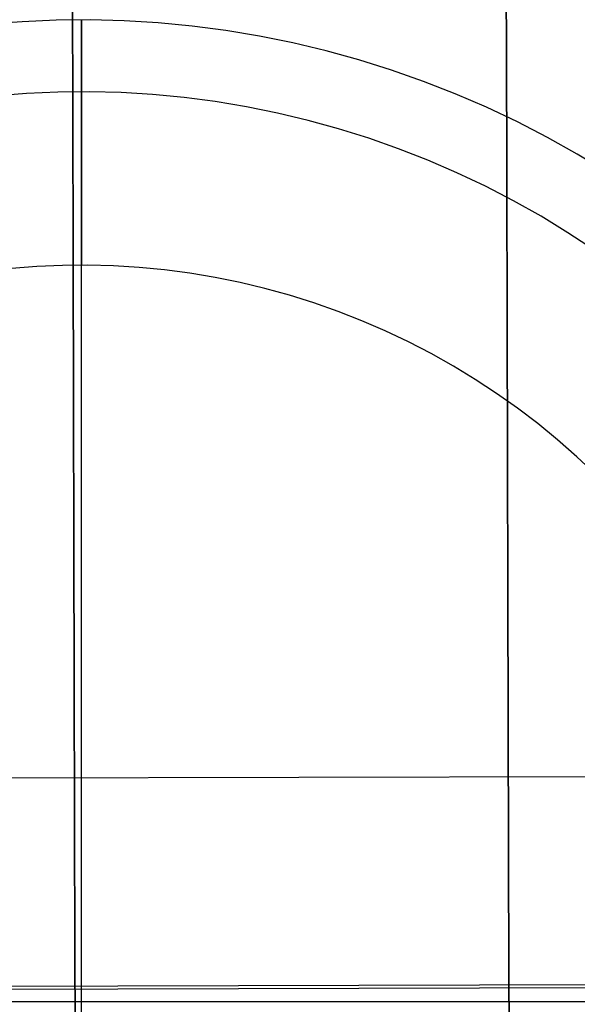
# Model space of a CAD drawing. Header units: millimetres. Extents: x -232 to 233, y -198 to 267.
# Tile 65 of 80: x -0.5 to 4.04, y 207.98 to 216. Entities that reach past the tile are written whole.
import ezdxf

# ---------------------------------------------------------------- set-up
doc = ezdxf.new("R2010")
doc.units = ezdxf.units.MM
doc.layers.add('Volume$Volume', color=7, linetype='Continuous', true_color=0x000000)

msp = doc.modelspace()

# ---------------------------------------------------------------- linework, layer by layer
at = {"layer": 'Volume$Volume'}
for p, q in [((3.462, 215.8258, 73.8725), (3.4589, 216.9906, 74.3286)), ((3.4589, 216.9906, 6.7718), (3.462, 215.8258, 7.2279)), ((3.462, 215.8258, 73.8725), (3.4589, 216.9906, 74.3286)), ((3.4589, 216.9906, 6.7718), (3.462, 215.8258, 7.2279)), ((-0.072, 215.2589, 75.2267), (-0.0752, 216.471, 75.7013)), ((-0.0752, 216.471, 5.3991), (-0.072, 215.2589, 5.8737)), ((-0.072, 215.2589, 75.2267), (-0.0752, 216.471, 75.7013)), ((-0.0752, 216.471, 5.3991), (-0.072, 215.2589, 5.8737)), ((-0.4857, 215.9852, 80.5502), (-0.7625, 215.9636, 80.5502)), ((-0.4857, 215.9852, 566.0502), (-0.7625, 215.9636, 566.0502)), ((-0.4857, 215.9852, 324.3002), (-0.7625, 215.9636, 324.3002)), ((-0.2083, 215.9973, 80.5502), (-0.4857, 215.9852, 80.5502)), ((-0.2083, 215.9973, 566.0502), (-0.4857, 215.9852, 566.0502)), ((-0.2083, 215.9973, 324.3002), (-0.4857, 215.9852, 324.3002)), ((0.0694, 215.9997, 80.5502), (-0.2083, 215.9973, 80.5502)), ((0.0694, 215.9997, 566.0502), (-0.2083, 215.9973, 566.0502)), ((0.0694, 215.9997, 324.3002), (-0.2083, 215.9973, 324.3002)), ((0, 200, 80.5502), (0, 216, 80.5502)), ((0, 216, 80.5502), (0, 216, 566.0502)), ((0, 216, 566.0502), (0, 215.9988, 566.1185)), ((0, 215.9988, 566.1185), (0, 215.9953, 566.1867)), ((0, 215.9953, 566.1867), (0, 215.9895, 566.2547)), ((0, 215.9895, 566.2547), (0, 215.9814, 566.3225)), ((0, 215.9814, 566.3225), (0, 215.9709, 566.39)), ((0, 215.9709, 566.39), (0, 215.9582, 566.4571)), ((0, 215.9582, 566.4571), (0, 215.9431, 566.5237)), ((0, 215.9431, 566.5237), (0, 215.9258, 566.5898)), ((0, 215.9258, 566.5898), (0, 215.9063, 566.6552)), ((0.347, 215.9925, 80.5502), (0.0694, 215.9997, 80.5502)), ((0.347, 215.9925, 566.0502), (0.0694, 215.9997, 566.0502)), ((0.347, 215.9925, 324.3002), (0.0694, 215.9997, 324.3002)), ((0.6242, 215.9756, 80.5502), (0.347, 215.9925, 80.5502)), ((0.6242, 215.9756, 566.0502), (0.347, 215.9925, 566.0502)), ((0.6242, 215.9756, 324.3002), (0.347, 215.9925, 324.3002)), ((0.9006, 215.9491, 80.5502), (0.6242, 215.9756, 80.5502)), ((0.9006, 215.9491, 566.0502), (0.6242, 215.9756, 566.0502)), ((0.9006, 215.9491, 324.3002), (0.6242, 215.9756, 324.3002)), ((1.176, 215.9131, 80.5502), (0.9006, 215.9491, 80.5502)), ((1.176, 215.9131, 566.0502), (0.9006, 215.9491, 566.0502)), ((1.176, 215.9131, 324.3002), (0.9006, 215.9491, 324.3002)), ((0, 215.9063, 566.6552), (0, 215.8845, 566.72)), ((0, 215.8845, 566.72), (0, 215.8606, 566.7839)), ((0, 215.8606, 566.7839), (0, 215.8344, 566.847)), ((1.4499, 215.8675, 80.5502), (1.176, 215.9131, 80.5502)), ((1.4499, 215.8675, 566.0502), (1.176, 215.9131, 566.0502)), ((1.4499, 215.8675, 324.3002), (1.176, 215.9131, 324.3002)), ((1.7221, 215.8124, 80.5502), (1.4499, 215.8675, 80.5502)), ((1.7221, 215.8124, 566.0502), (1.4499, 215.8675, 566.0502)), ((1.7221, 215.8124, 324.3002), (1.4499, 215.8675, 324.3002)), ((0, 215.8344, 566.847), (0, 215.8061, 566.9092)), ((0, 215.8061, 566.9092), (0, 215.7758, 566.9703)), ((0, 215.7758, 566.9703), (0, 215.7433, 567.0304)), ((1.9922, 215.748, 80.5502), (1.7221, 215.8124, 80.5502)), ((1.9922, 215.748, 566.0502), (1.7221, 215.8124, 566.0502)), ((1.9922, 215.748, 324.3002), (1.7221, 215.8124, 324.3002)), ((3.4651, 214.6776, 73.3764), (3.462, 215.8258, 73.8725)), ((3.462, 215.8258, 7.2279), (3.4651, 214.6776, 7.7241)), ((3.4651, 214.6776, 73.3764), (3.462, 215.8258, 73.8725)), ((3.462, 215.8258, 7.2279), (3.4651, 214.6776, 7.7241)), ((0, 215.7433, 567.0304), (0, 215.7088, 567.0894)), ((0, 215.7088, 567.0894), (0, 215.6724, 567.1471)), ((2.2599, 215.6742, 80.5502), (1.9922, 215.748, 80.5502)), ((2.2599, 215.6742, 566.0502), (1.9922, 215.748, 566.0502)), ((2.2599, 215.6742, 324.3002), (1.9922, 215.748, 324.3002)), ((0, 215.6724, 567.1471), (0, 215.6339, 567.2036)), ((0, 215.6339, 567.2036), (0, 215.5936, 567.2587)), ((2.5249, 215.5911, 80.5502), (2.2599, 215.6742, 80.5502)), ((2.5249, 215.5911, 566.0502), (2.2599, 215.6742, 566.0502)), ((2.5249, 215.5911, 324.3002), (2.2599, 215.6742, 324.3002)), ((0, 215.5936, 567.2587), (0, 215.5514, 567.3124)), ((0, 215.5514, 567.3124), (0, 215.5074, 567.3646)), ((2.7868, 215.4989, 80.5502), (2.5249, 215.5911, 80.5502)), ((2.7868, 215.4989, 566.0502), (2.5249, 215.5911, 566.0502)), ((2.7868, 215.4989, 324.3002), (2.5249, 215.5911, 324.3002)), ((0, 215.5074, 567.3646), (0, 215.4617, 567.4153)), ((0, 215.4617, 567.4153), (0, 215.4142, 567.4644)), ((3.0454, 215.3977, 80.5502), (2.7868, 215.4989, 80.5502)), ((3.0454, 215.3977, 566.0502), (2.7868, 215.4989, 566.0502)), ((3.0454, 215.3977, 324.3002), (2.7868, 215.4989, 324.3002)), ((-0.4501, 215.4005, 567.4644), (-0.7067, 215.3805, 567.4644)), ((-0.193, 215.4117, 567.4644), (-0.4501, 215.4005, 567.4644)), ((0.0643, 215.4139, 567.4644), (-0.193, 215.4117, 567.4644)), ((0, 215.4142, 567.4644), (0, 215.3651, 567.5119)), ((0, 215.3651, 567.5119), (0, 215.3144, 567.5576)), ((0.3216, 215.4072, 567.4644), (0.0643, 215.4139, 567.4644)), ((0.5785, 215.3916, 567.4644), (0.3216, 215.4072, 567.4644)), ((0.8347, 215.3671, 567.4644), (0.5785, 215.3916, 567.4644)), ((1.0899, 215.3337, 567.4644), (0.8347, 215.3671, 567.4644)), ((3.3003, 215.2875, 80.5502), (3.0454, 215.3977, 80.5502)), ((3.3003, 215.2875, 566.0502), (3.0454, 215.3977, 566.0502)), ((3.3003, 215.2875, 324.3002), (3.0454, 215.3977, 324.3002)), ((0, 215.3144, 567.5576), (0, 215.2622, 567.6016)), ((1.3438, 215.2914, 567.4644), (1.0899, 215.3337, 567.4644)), ((1.596, 215.2404, 567.4644), (1.3438, 215.2914, 567.4644)), ((3.5513, 215.1686, 80.5502), (3.3003, 215.2875, 80.5502)), ((3.5513, 215.1686, 566.0502), (3.3003, 215.2875, 566.0502)), ((3.5513, 215.1686, 324.3002), (3.3003, 215.2875, 324.3002)), ((-0.0688, 214.064, 74.7104), (-0.072, 215.2589, 75.2267)), ((-0.072, 215.2589, 5.8737), (-0.0688, 214.064, 6.39)), ((-0.0688, 214.064, 74.7104), (-0.072, 215.2589, 75.2267)), ((-0.072, 215.2589, 5.8737), (-0.0688, 214.064, 6.39)), ((0, 215.2622, 567.6016), (0, 215.2085, 567.6438)), ((0, 215.2085, 567.6438), (0, 215.1534, 567.6841)), ((1.8463, 215.1806, 567.4644), (1.596, 215.2404, 567.4644)), ((0, 215.1534, 567.6841), (0, 215.0969, 567.7226)), ((2.0944, 215.1122, 567.4644), (1.8463, 215.1806, 567.4644)), ((3.7979, 215.041, 80.5502), (3.5513, 215.1686, 80.5502)), ((3.7979, 215.041, 566.0502), (3.5513, 215.1686, 566.0502)), ((3.7979, 215.041, 324.3002), (3.5513, 215.1686, 324.3002)), ((0, 215.0969, 567.7226), (0, 215.0392, 567.759)), ((0, 215.0392, 567.759), (0, 214.9802, 567.7935)), ((2.34, 215.0353, 567.4644), (2.0944, 215.1122, 567.4644)), ((4.04, 214.9049, 80.5502), (3.7979, 215.041, 80.5502)), ((4.04, 214.9049, 566.0502), (3.7979, 215.041, 566.0502)), ((4.04, 214.9049, 324.3002), (3.7979, 215.041, 324.3002)), ((0, 214.9802, 567.7935), (0, 214.9201, 567.826)), ((2.5828, 214.9498, 567.4644), (2.34, 215.0353, 567.4644)), ((0, 214.9201, 567.826), (0, 214.859, 567.8564)), ((2.8224, 214.856, 567.4644), (2.5828, 214.9498, 567.4644)), ((4.2772, 214.7606, 566.0502), (4.04, 214.9049, 566.0502)), ((0, 214.859, 567.8564), (0, 214.7968, 567.8846)), ((3.0587, 214.7539, 567.4644), (2.8224, 214.856, 567.4644)), ((0, 214.7968, 567.8846), (0, 214.7337, 567.9108)), ((0, 214.7337, 567.9108), (0, 214.6698, 567.9347)), ((3.2912, 214.6437, 567.4644), (3.0587, 214.7539, 567.4644)), ((0, 214.6698, 567.9347), (0, 214.605, 567.9565)), ((3.5198, 214.5254, 567.4644), (3.2912, 214.6437, 567.4644)), ((3.4681, 213.5472, 72.8406), (3.4651, 214.6776, 73.3764)), ((3.4651, 214.6776, 7.7241), (3.4681, 213.5472, 8.2598)), ((3.4681, 213.5472, 72.8406), (3.4651, 214.6776, 73.3764)), ((3.4651, 214.6776, 7.7241), (3.4681, 213.5472, 8.2598)), ((0, 214.605, 567.9565), (0, 214.5396, 567.976)), ((0, 214.5396, 567.976), (0, 214.4735, 567.9933)), ((3.7442, 214.3993, 567.4644), (3.5198, 214.5254, 567.4644)), ((0, 214.4735, 567.9933), (0, 214.4069, 568.0084)), ((0, 214.4069, 568.0084), (0, 214.3398, 568.0211)), ((3.964, 214.2655, 567.4644), (3.7442, 214.3993, 567.4644)), ((0, 214.3398, 568.0211), (0, 214.2723, 568.0316)), ((0, 214.2723, 568.0316), (0, 214.2045, 568.0397)), ((4.1791, 214.1242, 567.4644), (3.964, 214.2655, 567.4644)), ((0, 214.2045, 568.0397), (0, 214.1365, 568.0455)), ((0, 214.1365, 568.0455), (0, 214.0683, 568.049)), ((-0.1562, 213.998, 568.0502), (-0.3643, 213.9889, 568.0502)), ((0.0521, 213.9998, 568.0502), (-0.1562, 213.998, 568.0502)), ((-0.0657, 212.8877, 74.1529), (-0.0688, 214.064, 74.7104)), ((-0.0688, 214.064, 6.39), (-0.0657, 212.8877, 6.9475)), ((-0.0657, 212.8877, 74.1529), (-0.0688, 214.064, 74.7104)), ((-0.0688, 214.064, 6.39), (-0.0657, 212.8877, 6.9475)), ((0, 214.0683, 568.049), (0, 214, 568.0502)), ((0, 202, 568.0502), (0, 214, 568.0502)), ((0.2603, 213.9944, 568.0502), (0.0521, 213.9998, 568.0502)), ((-0.3643, 213.9889, 568.0502), (-0.5719, 213.9727, 568.0502)), ((0.4682, 213.9817, 568.0502), (0.2603, 213.9944, 568.0502)), ((0.6755, 213.9619, 568.0502), (0.4682, 213.9817, 568.0502)), ((0.882, 213.9348, 568.0502), (0.6755, 213.9619, 568.0502)), ((1.0874, 213.9006, 568.0502), (0.882, 213.9348, 568.0502)), ((1.2916, 213.8593, 568.0502), (1.0874, 213.9006, 568.0502)), ((1.4942, 213.811, 568.0502), (1.2916, 213.8593, 568.0502)), ((1.6949, 213.7556, 568.0502), (1.4942, 213.811, 568.0502)), ((1.8937, 213.6933, 568.0502), (1.6949, 213.7556, 568.0502)), ((2.0901, 213.6242, 568.0502), (1.8937, 213.6933, 568.0502)), ((2.2841, 213.5482, 568.0502), (2.0901, 213.6242, 568.0502)), ((2.4753, 213.4656, 568.0502), (2.2841, 213.5482, 568.0502)), ((3.471, 212.4362, 72.266), (3.4681, 213.5472, 72.8406)), ((3.4681, 213.5472, 8.2598), (3.471, 212.4362, 8.8344)), ((3.471, 212.4362, 72.266), (3.4681, 213.5472, 72.8406)), ((3.4681, 213.5472, 8.2598), (3.471, 212.4362, 8.8344)), ((2.6635, 213.3764, 568.0502), (2.4753, 213.4656, 568.0502)), ((2.8485, 213.2808, 568.0502), (2.6635, 213.3764, 568.0502)), ((3.03, 213.1787, 568.0502), (2.8485, 213.2808, 568.0502)), ((3.2079, 213.0704, 568.0502), (3.03, 213.1787, 568.0502)), ((3.382, 212.956, 568.0502), (3.2079, 213.0704, 568.0502)), ((3.5519, 212.8357, 568.0502), (3.382, 212.956, 568.0502)), ((-0.0626, 211.7315, 73.5549), (-0.0657, 212.8877, 74.1529)), ((-0.0657, 212.8877, 6.9475), (-0.0626, 211.7315, 7.5455)), ((-0.0626, 211.7315, 73.5549), (-0.0657, 212.8877, 74.1529)), ((-0.0657, 212.8877, 6.9475), (-0.0626, 211.7315, 7.5455)), ((3.7176, 212.7095, 568.0502), (3.5519, 212.8357, 568.0502)), ((3.8788, 212.5776, 568.0502), (3.7176, 212.7095, 568.0502)), ((4.0354, 212.4402, 568.0502), (3.8788, 212.5776, 568.0502)), ((3.4739, 211.3457, 71.6531), (3.471, 212.4362, 72.266)), ((3.471, 212.4362, 8.8344), (3.4739, 211.3457, 9.4473)), ((3.4739, 211.3457, 71.6531), (3.471, 212.4362, 72.266)), ((3.471, 212.4362, 8.8344), (3.4739, 211.3457, 9.4473)), ((4.1871, 212.2975, 568.0502), (4.0354, 212.4402, 568.0502)), ((-0.0596, 210.5968, 72.9171), (-0.0626, 211.7315, 73.5549)), ((-0.0626, 211.7315, 7.5455), (-0.0596, 210.5968, 8.1833)), ((-0.0596, 210.5968, 72.9171), (-0.0626, 211.7315, 73.5549)), ((-0.0626, 211.7315, 7.5455), (-0.0596, 210.5968, 8.1833)), ((3.4768, 210.2772, 71.0028), (3.4739, 211.3457, 71.6531)), ((3.4739, 211.3457, 9.4473), (3.4768, 210.2772, 10.0976)), ((3.4768, 210.2772, 71.0028), (3.4739, 211.3457, 71.6531)), ((3.4739, 211.3457, 9.4473), (3.4768, 210.2772, 10.0976)), ((-0.0567, 209.4848, 72.2404), (-0.0596, 210.5968, 72.9171)), ((-0.0596, 210.5968, 8.1833), (-0.0567, 209.4848, 8.86)), ((-0.0567, 209.4848, 72.2404), (-0.0596, 210.5968, 72.9171)), ((-0.0596, 210.5968, 8.1833), (-0.0567, 209.4848, 8.86)), ((3.4796, 209.2319, 70.3158), (3.4768, 210.2772, 71.0028)), ((3.4768, 210.2772, 10.0976), (3.4796, 209.2319, 10.7846)), ((3.4796, 209.2319, 70.3158), (3.4768, 210.2772, 71.0028)), ((3.4768, 210.2772, 10.0976), (3.4796, 209.2319, 10.7846)), ((4.6411, 209.8336, 61.9592), (-5.7562, 209.806, 61.9592)), ((4.6411, 209.8336, 61.9592), (-5.7562, 209.806, 61.9592)), ((-0.0538, 208.3971, 71.5254), (-0.0567, 209.4848, 72.2404)), ((-0.0567, 209.4848, 8.86), (-0.0538, 208.3971, 9.575)), ((-0.0538, 208.3971, 71.5254), (-0.0567, 209.4848, 72.2404)), ((-0.0567, 209.4848, 8.86), (-0.0538, 208.3971, 9.575)), ((3.4823, 208.2111, 69.5929), (3.4796, 209.2319, 70.3158)), ((3.4796, 209.2319, 10.7846), (3.4823, 208.2111, 11.5075)), ((3.4823, 208.2111, 69.5929), (3.4796, 209.2319, 70.3158)), ((3.4796, 209.2319, 10.7846), (3.4823, 208.2111, 11.5075)), ((-0.0509, 207.3347, 70.7732), (-0.0538, 208.3971, 71.5254)), ((-0.0538, 208.3971, 9.575), (-0.0509, 207.3347, 10.3273)), ((-0.0509, 207.3347, 70.7732), (-0.0538, 208.3971, 71.5254)), ((-0.0538, 208.3971, 9.575), (-0.0509, 207.3347, 10.3273)), ((3.4849, 207.216, 68.835), (3.4823, 208.2111, 69.5929)), ((3.4823, 208.2111, 11.5075), (3.4849, 207.216, 12.2654)), ((3.4849, 207.216, 68.835), (3.4823, 208.2111, 69.5929)), ((3.4823, 208.2111, 11.5075), (3.4849, 207.216, 12.2654)), ((8.5788, 208.1227, 80.5502), (-9.6847, 208.0741, 80.5502)), ((8.5788, 208.1227, 80.5502), (-9.6847, 208.0741, 80.5502)), ((7.5788, 208.12, 79.5502), (-8.6847, 208.0768, 79.5502)), ((7.5788, 208.12, 79.5502), (-8.6847, 208.0768, 79.5502)), ((4.6456, 208.1379, 20.8369), (-5.7517, 208.1102, 20.8369)), ((4.6456, 208.1379, 20.8369), (-5.7517, 208.1102, 20.8369)), ((-8, 208, 80.5502), (8, 208, 80.5502)), ((-6, 208, 568.0502), (6, 208, 568.0502))]:
    msp.add_line(p, q, dxfattribs=at)

doc.saveas('drawing.dxf')
